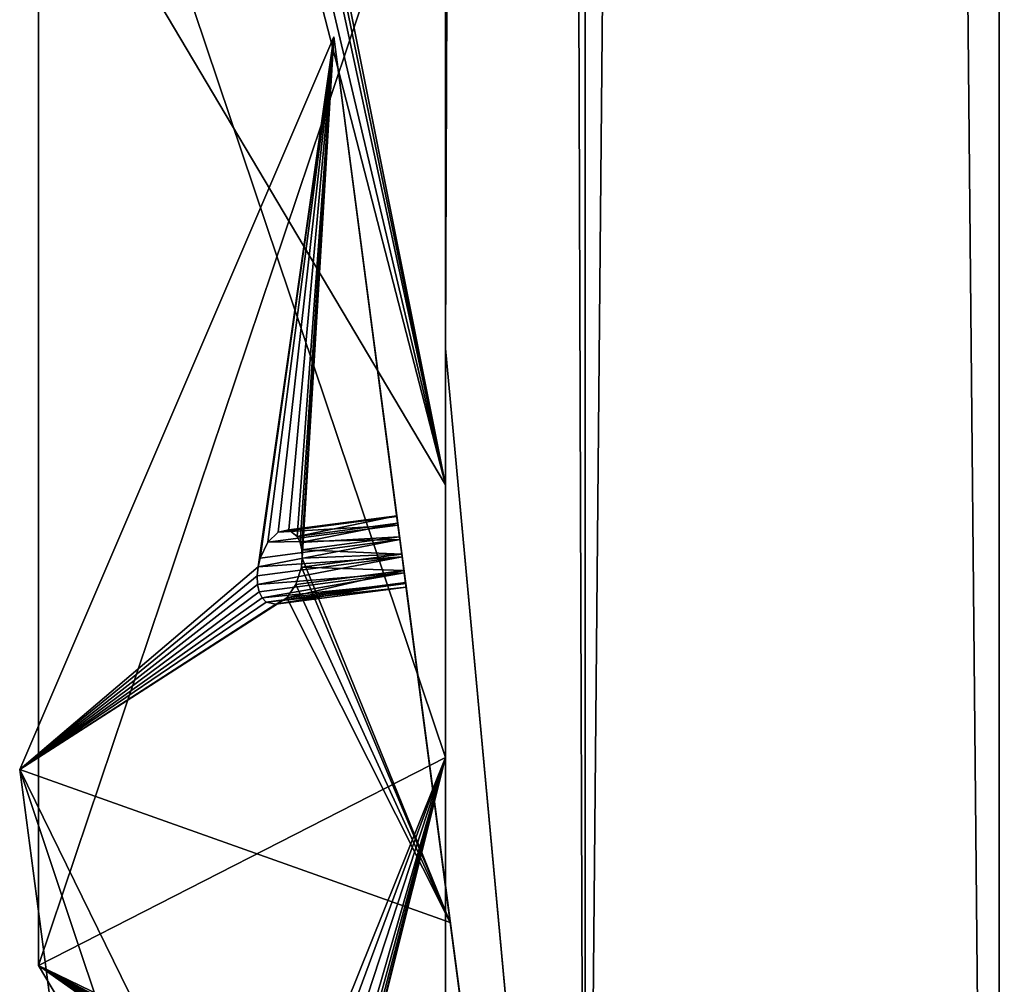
# Model space of a CAD drawing. Extents: x 5.2 to 19.2, y -23 to 23.
# Tile 213 of 256: x 5.231 to 6.03, y -16.559 to -15.777. Entities that reach past the tile are written whole.
import ezdxf

# ---------------------------------------------------------------- set-up
doc = ezdxf.new("R2010")
doc.units = 0
doc.header["$MEASUREMENT"] = 0
doc.layers.get('0').update_dxf_attribs({"linetype": 'CONTINUOUS'})

# ---------------------------------------------------------------- blocks, each defined once
blk = doc.blocks.new('LUXORA_OVAL_LED_37W_STL')
at = {"color": 0}
for p, q in [((5.57647, 16.04331, 4.18098), (5.57647, -16.04331, 4.18098)), ((5.57647, -16.04331, 4.14161), (5.57647, 16.04331, 4.14161)), ((5.57647, 16.04331, 4.18098), (5.57647, -16.04331, 4.18098)), ((5.57647, -16.04331, 4.14161), (5.57647, 16.04331, 4.14161)), ((5.57647, 16.04331, 0.83452), (5.57647, -16.04331, 0.83452)), ((5.57647, -16.04331, 0.79515), (5.57647, 16.04331, 0.79515)), ((5.57647, 16.04331, 0.83452), (5.57647, -16.04331, 0.83452)), ((5.57647, -16.04331, 0.79515), (5.57647, 16.04331, 0.79515)), ((5.57647, -14.61563, 0.51943), (5.57647, -16.15394, 4.14347)), ((5.57647, -14.61563, 0.51943), (5.57647, -16.15394, 4.14347)), ((5.57647, -16.37537, 4.45113), (5.57647, -14.83706, 0.82709)), ((5.57647, -16.37537, 4.45113), (5.57647, -14.83706, 0.82709)), ((5.24611, -15.39329, 1.12989), (5.24611, -16.54395, 3.84067)), ((5.24611, -15.39329, 1.12989), (5.24611, -16.54395, 3.84067)), ((5.57647, -15.42913, 4.45113), (5.57647, -16.15394, 4.14347)), ((5.57647, -15.42913, 4.45113), (5.57647, -16.15394, 4.14347)), ((5.57647, -15.56186, 0.51943), (5.57647, -17.10018, 4.14347)), ((5.57647, -15.56186, 0.51943), (5.57647, -17.10018, 4.14347)), ((5.57647, -16.15394, 4.14347), (5.24611, -15.59771, 3.84067)), ((5.57647, -16.15394, 4.14347), (5.24611, -15.59771, 3.84067)), ((5.48567, -15.7905, 0.82709), (5.2308, -16.38511, 1.12989)), ((5.48567, -15.7905, 0.82709), (5.2308, -16.38511, 1.12989)), ((5.6866, -17.31563, 4.45113), (5.48567, -15.7905, 0.82709)), ((5.58034, -16.5091, 0.51943), (5.48567, -15.7905, 0.82709)), ((5.6866, -17.31563, 4.45113), (5.48567, -15.7905, 0.82709)), ((5.58034, -16.5091, 0.51943), (5.48567, -15.7905, 0.82709)), ((5.57647, -16.04331, 4.18098), (5.68976, -17.26589, 4.18098)), ((5.68976, -17.26589, 4.14161), (5.57647, -16.04331, 4.14161)), ((5.57647, -16.04331, 4.14161), (5.57647, -16.04331, 4.18098)), ((5.68976, -17.26589, 4.14161), (5.57647, -16.04331, 4.14161)), ((5.57647, -16.04331, 4.18098), (5.68976, -17.26589, 4.18098)), ((5.57647, -16.04331, 4.14161), (5.57647, -16.04331, 4.18098)), ((5.57647, -16.04331, 0.83452), (5.68976, -17.26589, 0.83452)), ((5.68976, -17.26589, 0.79515), (5.57647, -16.04331, 0.79515)), ((5.57647, -16.04331, 0.79515), (5.57647, -16.04331, 0.83452)), ((5.68976, -17.26589, 0.79515), (5.57647, -16.04331, 0.79515)), ((5.57647, -16.04331, 0.83452), (5.68976, -17.26589, 0.83452)), ((5.57647, -16.04331, 0.79515), (5.57647, -16.04331, 0.83452)), ((5.44051, -16.19233, 0.81915), (5.53693, -16.17962, 0.81915)), ((5.44051, -16.19233, 0.81915), (5.53693, -16.17962, 0.81915)), ((5.44916, -16.19063, 0.80503), (5.53686, -16.17908, 0.80503)), ((5.44916, -16.19063, 0.80503), (5.53686, -16.17908, 0.80503)), ((5.45614, -16.19584, 0.79227), (5.53765, -16.1851, 0.79227)), ((5.45614, -16.19584, 0.79227), (5.53765, -16.1851, 0.79227)), ((5.45848, -16.20072, 0.78735), (5.53765, -16.1851, 0.79227)), ((5.45848, -16.20072, 0.78735), (5.53765, -16.1851, 0.79227)), ((5.53693, -16.17962, 0.81915), (5.53686, -16.17908, 0.80503)), ((5.53686, -16.17908, 0.80503), (5.53765, -16.1851, 0.79227)), ((5.53693, -16.17962, 0.81915), (5.53686, -16.17908, 0.80503)), ((5.53686, -16.17908, 0.80503), (5.53765, -16.1851, 0.79227)), ((5.53785, -16.18661, 0.8314), (5.53693, -16.17962, 0.81915)), ((5.53785, -16.18661, 0.8314), (5.53693, -16.17962, 0.81915)), ((5.53765, -16.1851, 0.79227), (5.53913, -16.19632, 0.78379)), ((5.53765, -16.1851, 0.79227), (5.53913, -16.19632, 0.78379)), ((5.43216, -16.20054, 0.8314), (5.53785, -16.18661, 0.8314)), ((5.43216, -16.20054, 0.8314), (5.53785, -16.18661, 0.8314)), ((5.44051, -16.19233, 0.81915), (5.43216, -16.20054, 0.8314)), ((5.44051, -16.19233, 0.81915), (5.43216, -16.20054, 0.8314)), ((5.44916, -16.19063, 0.80503), (5.44051, -16.19233, 0.81915)), ((5.44916, -16.19063, 0.80503), (5.44051, -16.19233, 0.81915)), ((5.45614, -16.19584, 0.79227), (5.44916, -16.19063, 0.80503)), ((5.45614, -16.19584, 0.79227), (5.44916, -16.19063, 0.80503)), ((5.53941, -16.19845, 0.83897), (5.53785, -16.18661, 0.8314)), ((5.53941, -16.19845, 0.83897), (5.53785, -16.18661, 0.8314)), ((5.42428, -16.22065, 0.8404), (5.53941, -16.19845, 0.83897)), ((5.42428, -16.22065, 0.8404), (5.53941, -16.19845, 0.83897)), ((5.42604, -16.21338, 0.83897), (5.53941, -16.19845, 0.83897)), ((5.42604, -16.21338, 0.83897), (5.53941, -16.19845, 0.83897)), ((5.43216, -16.20054, 0.8314), (5.42604, -16.21338, 0.83897)), ((5.43216, -16.20054, 0.8314), (5.42604, -16.21338, 0.83897)), ((5.45848, -16.20072, 0.78735), (5.45614, -16.19584, 0.79227)), ((5.45848, -16.20072, 0.78735), (5.45614, -16.19584, 0.79227)), ((5.45848, -16.20072, 0.78735), (5.53913, -16.19632, 0.78379)), ((5.45848, -16.20072, 0.78735), (5.53913, -16.19632, 0.78379)), ((5.45985, -16.20676, 0.78379), (5.45848, -16.20072, 0.78735)), ((5.45985, -16.20676, 0.78379), (5.45848, -16.20072, 0.78735)), ((5.45985, -16.20676, 0.78379), (5.53913, -16.19632, 0.78379)), ((5.45985, -16.20676, 0.78379), (5.53913, -16.19632, 0.78379)), ((5.53913, -16.19632, 0.78379), (5.54095, -16.21015, 0.78155)), ((5.53913, -16.19632, 0.78379), (5.54095, -16.21015, 0.78155)), ((5.54125, -16.21241, 0.84013), (5.53941, -16.19845, 0.83897)), ((5.54125, -16.21241, 0.84013), (5.53941, -16.19845, 0.83897)), ((5.46018, -16.21362, 0.78182), (5.45985, -16.20676, 0.78379)), ((5.45985, -16.20676, 0.78379), (5.54095, -16.21015, 0.78155)), ((5.45985, -16.20676, 0.78379), (5.54095, -16.21015, 0.78155)), ((5.46018, -16.21362, 0.78182), (5.45985, -16.20676, 0.78379)), ((5.42355, -16.22792, 0.84013), (5.54125, -16.21241, 0.84013)), ((5.42355, -16.22792, 0.84013), (5.54125, -16.21241, 0.84013)), ((5.42387, -16.23477, 0.83816), (5.54125, -16.21241, 0.84013)), ((5.42387, -16.23477, 0.83816), (5.54125, -16.21241, 0.84013)), ((5.42428, -16.22065, 0.8404), (5.54125, -16.21241, 0.84013)), ((5.42428, -16.22065, 0.8404), (5.54125, -16.21241, 0.84013)), ((5.42604, -16.21338, 0.83897), (5.42428, -16.22065, 0.8404)), ((5.42604, -16.21338, 0.83897), (5.42428, -16.22065, 0.8404)), ((5.54095, -16.21015, 0.78155), (5.45944, -16.22089, 0.78155)), ((5.54095, -16.21015, 0.78155), (5.45944, -16.22089, 0.78155)), ((5.45944, -16.22089, 0.78155), (5.46018, -16.21362, 0.78182)), ((5.45944, -16.22089, 0.78155), (5.46018, -16.21362, 0.78182)), ((5.46018, -16.21362, 0.78182), (5.54095, -16.21015, 0.78155)), ((5.46018, -16.21362, 0.78182), (5.54095, -16.21015, 0.78155)), ((5.54095, -16.21015, 0.78155), (5.5427, -16.22343, 0.78604)), ((5.54095, -16.21015, 0.78155), (5.5427, -16.22343, 0.78604)), ((5.54295, -16.22531, 0.8346), (5.54125, -16.21241, 0.84013)), ((5.54295, -16.22531, 0.8346), (5.54125, -16.21241, 0.84013)), ((5.42428, -16.22065, 0.8404), (5.42355, -16.22792, 0.84013)), ((5.42428, -16.22065, 0.8404), (5.42355, -16.22792, 0.84013)), ((5.455, -16.23499, 0.78604), (5.45944, -16.22089, 0.78155)), ((5.455, -16.23499, 0.78604), (5.45944, -16.22089, 0.78155)), ((5.5427, -16.22343, 0.78604), (5.455, -16.23499, 0.78604)), ((5.5427, -16.22343, 0.78604), (5.455, -16.23499, 0.78604)), ((5.5427, -16.22343, 0.78604), (5.54398, -16.23313, 0.79625)), ((5.5427, -16.22343, 0.78604), (5.54398, -16.23313, 0.79625)), ((5.42355, -16.22792, 0.84013), (5.42387, -16.23477, 0.83816)), ((5.42355, -16.22792, 0.84013), (5.42387, -16.23477, 0.83816)), ((5.42387, -16.23477, 0.83816), (5.54295, -16.22531, 0.8346)), ((5.42387, -16.23477, 0.83816), (5.54295, -16.22531, 0.8346)), ((5.54295, -16.22531, 0.8346), (5.42525, -16.24082, 0.8346)), ((5.54295, -16.22531, 0.8346), (5.42525, -16.24082, 0.8346)), ((5.54295, -16.22531, 0.8346), (5.42758, -16.24569, 0.82968)), ((5.54295, -16.22531, 0.8346), (5.42758, -16.24569, 0.82968)), ((5.54412, -16.23418, 0.82367), (5.54295, -16.22531, 0.8346)), ((5.54412, -16.23418, 0.82367), (5.54295, -16.22531, 0.8346)), ((5.42387, -16.23477, 0.83816), (5.42525, -16.24082, 0.8346)), ((5.42387, -16.23477, 0.83816), (5.42525, -16.24082, 0.8346)), ((5.42525, -16.24082, 0.8346), (5.42758, -16.24569, 0.82968)), ((5.42525, -16.24082, 0.8346), (5.42758, -16.24569, 0.82968)), ((5.54412, -16.23418, 0.82367), (5.42758, -16.24569, 0.82968)), ((5.54412, -16.23418, 0.82367), (5.42758, -16.24569, 0.82968)), ((5.54412, -16.23418, 0.82367), (5.43075, -16.24912, 0.82367)), ((5.54412, -16.23418, 0.82367), (5.43075, -16.24912, 0.82367)), ((5.54449, -16.23701, 0.80983), (5.4388, -16.25093, 0.80983)), ((5.54449, -16.23701, 0.80983), (5.4388, -16.25093, 0.80983)), ((5.54398, -16.23313, 0.79625), (5.44755, -16.24583, 0.79625)), ((5.54398, -16.23313, 0.79625), (5.44755, -16.24583, 0.79625)), ((5.44755, -16.24583, 0.79625), (5.455, -16.23499, 0.78604)), ((5.44755, -16.24583, 0.79625), (5.455, -16.23499, 0.78604)), ((5.54398, -16.23313, 0.79625), (5.54449, -16.23701, 0.80983)), ((5.54398, -16.23313, 0.79625), (5.54449, -16.23701, 0.80983)), ((5.54449, -16.23701, 0.80983), (5.54412, -16.23418, 0.82367)), ((5.54449, -16.23701, 0.80983), (5.54412, -16.23418, 0.82367)), ((5.42758, -16.24569, 0.82968), (5.43075, -16.24912, 0.82367)), ((5.42758, -16.24569, 0.82968), (5.43075, -16.24912, 0.82367)), ((5.4388, -16.25093, 0.80983), (5.44755, -16.24583, 0.79625)), ((5.4388, -16.25093, 0.80983), (5.44755, -16.24583, 0.79625)), ((5.43075, -16.24912, 0.82367), (5.4388, -16.25093, 0.80983)), ((5.43075, -16.24912, 0.82367), (5.4388, -16.25093, 0.80983)), ((5.24611, -16.54395, 3.84067), (5.57647, -16.37537, 4.45113)), ((5.24611, -16.54395, 3.84067), (5.57647, -16.37537, 4.45113)), ((5.57647, -16.37537, 4.45113), (5.57647, -17.10018, 4.14347)), ((5.57647, -16.37537, 4.45113), (5.57647, -17.10018, 4.14347)), ((5.2308, -16.38511, 1.12989), (5.38109, -17.52591, 3.84067)), ((5.2308, -16.38511, 1.12989), (5.38109, -17.52591, 3.84067)), ((5.2308, -16.38511, 1.12989), (5.58034, -16.5091, 0.51943)), ((5.2308, -16.38511, 1.12989), (5.58034, -16.5091, 0.51943)), ((5.58034, -16.5091, 0.51943), (5.78127, -18.03423, 4.14347)), ((5.58034, -16.5091, 0.51943), (5.78127, -18.03423, 4.14347)), ((5.57647, -17.10018, 4.14347), (5.24611, -16.54395, 3.84067)), ((5.57647, -17.10018, 4.14347), (5.24611, -16.54395, 3.84067))]:
    blk.add_line(p, q, dxfattribs=at)
mesh = blk.add_polyface(dxfattribs=at)
corners = [(5.68976, -17.26589, 4.18098), (5.57647, 16.04331, 4.18098), (5.57647, -16.04331, 4.18098), (5.68976, 17.26589, 4.18098), (6.02576, -18.44684, 4.18098), (6.02576, 18.44684, 4.18098), (6.57305, -19.54595, 4.18098), (6.57305, 19.54595, 4.18098), (7.15127, -16.04331, 4.18098), (7.31298, -20.52577, 4.18098), (7.26225, -17.09924, 4.18098), (7.59035, -18.10902, 4.18098), (8.22035, -21.35295, 4.18098), (8.12122, -19.02851, 4.18098), (8.83167, -19.81755, 4.18098), (9.26427, -21.99931, 4.18098), (9.69064, -20.44162, 4.18098), (10.40918, -22.44286, 4.18098), (10.66059, -20.87348, 4.18098), (11.6161, -22.66847, 4.18098), (11.69914, -21.09423, 4.18098), (12.84392, -22.66847, 4.18098), (12.76088, -21.09423, 4.18098), (13.79943, -20.87348, 4.18098), (14.05084, -22.44286, 4.18098), (14.76938, -20.44162, 4.18098), (15.19575, -21.99931, 4.18098), (15.62835, -19.81755, 4.18098), (16.23966, -21.35295, 4.18098), (16.3388, -19.02851, 4.18098), (17.14704, -20.52577, 4.18098), (16.86967, -18.10902, 4.18098), (17.19777, -17.09924, 4.18098), (17.88697, -19.54595, 4.18098), (17.30875, -16.04331, 4.18098), (17.30875, 16.04331, 4.18098), (7.15127, 16.04331, 4.18098), (7.31298, 20.52577, 4.18098), (7.26225, 17.09924, 4.18098), (7.59035, 18.10902, 4.18098), (8.22035, 21.35295, 4.18098), (8.12122, 19.02851, 4.18098), (8.83167, 19.81755, 4.18098), (9.26427, 21.99931, 4.18098), (9.69064, 20.44162, 4.18098), (10.40918, 22.44286, 4.18098), (10.66059, 20.87348, 4.18098), (11.6161, 22.66847, 4.18098), (11.69914, 21.09423, 4.18098), (12.84392, 22.66847, 4.18098), (12.76088, 21.09423, 4.18098), (13.79943, 20.87348, 4.18098), (14.05084, 22.44286, 4.18098), (14.76938, 20.44162, 4.18098), (15.19575, 21.99931, 4.18098), (15.62835, 19.81755, 4.18098), (16.23966, 21.35295, 4.18098), (16.3388, 19.02851, 4.18098), (17.14704, 20.52577, 4.18098), (16.86967, 18.10902, 4.18098), (17.19777, 17.09924, 4.18098), (17.88697, 19.54595, 4.18098), (18.43425, -18.44684, 4.18098), (18.43425, 18.44684, 4.18098), (18.77026, -17.26589, 4.18098), (18.77026, 17.26589, 4.18098), (18.88355, -16.04331, 4.18098), (18.88355, 16.04331, 4.18098)]
mesh.append_faces([[corners[k] for k in face] for face in [(0, 1, 2), (65, 66, 67)]], dxfattribs={"vtx0": -1, "color": 0})
mesh.append_faces([[corners[k] for k in face] for face in [(1, 0, 3), (3, 4, 5), (5, 6, 7), (8, 9, 10), (10, 9, 11), (11, 12, 13), (13, 12, 14), (14, 15, 16), (16, 17, 18), (18, 19, 20), (20, 21, 22), (22, 21, 23), (23, 24, 25), (25, 26, 27), (27, 28, 29), (29, 30, 31), (31, 30, 32), (32, 33, 34), (34, 33, 35), (7, 36, 37), (36, 7, 8), (37, 39, 40), (40, 42, 43), (43, 44, 45), (45, 46, 47), (47, 48, 49), (49, 51, 52), (52, 53, 54), (54, 55, 56), (56, 57, 58), (58, 60, 61), (61, 62, 63), (63, 64, 65)]], dxfattribs={"vtx0": -1, "vtx1": -1, "color": 0})
mesh.append_faces([[corners[k] for k in face] for face in [(7, 6, 8), (61, 35, 33)]], dxfattribs={"vtx0": -1, "vtx1": -1, "vtx2": -1, "color": 0})
mesh.append_faces([[corners[k] for k in face] for face in [(3, 0, 4), (5, 4, 6), (8, 6, 9), (11, 9, 12), (14, 12, 15), (16, 15, 17), (18, 17, 19), (20, 19, 21), (23, 21, 24), (25, 24, 26), (27, 26, 28), (29, 28, 30), (32, 30, 33), (37, 36, 38), (37, 38, 39), (40, 39, 41), (40, 41, 42), (43, 42, 44), (45, 44, 46), (47, 46, 48), (49, 48, 50), (49, 50, 51), (52, 51, 53), (54, 53, 55), (56, 55, 57), (58, 57, 59), (58, 59, 60), (61, 60, 35), (61, 33, 62), (63, 62, 64), (65, 64, 66)]], dxfattribs={"vtx0": -1, "vtx2": -1, "color": 0})
mesh = blk.add_polyface(dxfattribs=at)
corners = [(5.68976, 17.26589, 4.14161), (5.57647, -16.04331, 4.14161), (5.57647, 16.04331, 4.14161), (5.68976, -17.26589, 4.14161), (6.02576, 18.44684, 4.14161), (6.02576, -18.44684, 4.14161), (6.57305, 19.54595, 4.14161), (6.57305, -19.54595, 4.14161), (7.15127, 16.04331, 4.14161), (7.31298, 20.52577, 4.14161), (7.26225, 17.09924, 4.14161), (7.59035, 18.10902, 4.14161), (8.22035, 21.35295, 4.14161), (8.12122, 19.02851, 4.14161), (8.83167, 19.81755, 4.14161), (9.26427, 21.99931, 4.14161), (9.69064, 20.44162, 4.14161), (10.40918, 22.44286, 4.14161), (10.66059, 20.87348, 4.14161), (11.6161, 22.66847, 4.14161), (11.69914, 21.09423, 4.14161), (12.84392, 22.66847, 4.14161), (12.76088, 21.09423, 4.14161), (13.79943, 20.87348, 4.14161), (14.05084, 22.44286, 4.14161), (14.76938, 20.44162, 4.14161), (15.19575, 21.99931, 4.14161), (15.62835, 19.81755, 4.14161), (16.23966, 21.35295, 4.14161), (16.3388, 19.02851, 4.14161), (17.14704, 20.52577, 4.14161), (16.86967, 18.10902, 4.14161), (17.19777, 17.09924, 4.14161), (17.88697, 19.54595, 4.14161), (17.30875, 16.04331, 4.14161), (17.30875, -16.04331, 4.14161), (7.15127, -16.04331, 4.14161), (7.31298, -20.52577, 4.14161), (7.26225, -17.09924, 4.14161), (7.59035, -18.10902, 4.14161), (8.22035, -21.35295, 4.14161), (8.12122, -19.02851, 4.14161), (8.83167, -19.81755, 4.14161), (9.26427, -21.99931, 4.14161), (9.69064, -20.44162, 4.14161), (10.40918, -22.44286, 4.14161), (10.66059, -20.87348, 4.14161), (11.6161, -22.66847, 4.14161), (11.69914, -21.09423, 4.14161), (12.84392, -22.66847, 4.14161), (12.76088, -21.09423, 4.14161), (13.79943, -20.87348, 4.14161), (14.05084, -22.44286, 4.14161), (14.76938, -20.44162, 4.14161), (15.19575, -21.99931, 4.14161), (15.62835, -19.81755, 4.14161), (16.23966, -21.35295, 4.14161), (16.3388, -19.02851, 4.14161), (17.14704, -20.52577, 4.14161), (16.86967, -18.10902, 4.14161), (17.19777, -17.09924, 4.14161), (17.88697, -19.54595, 4.14161), (18.43425, 18.44684, 4.14161), (18.43425, -18.44684, 4.14161), (18.77026, 17.26589, 4.14161), (18.77026, -17.26589, 4.14161), (18.88355, 16.04331, 4.14161), (18.88355, -16.04331, 4.14161)]
mesh.append_faces([[corners[k] for k in face] for face in [(0, 1, 2), (65, 66, 67)]], dxfattribs={"vtx0": -1, "color": 0})
mesh.append_faces([[corners[k] for k in face] for face in [(1, 0, 3), (3, 4, 5), (5, 6, 7), (8, 9, 10), (10, 9, 11), (11, 12, 13), (13, 12, 14), (14, 15, 16), (16, 17, 18), (18, 19, 20), (20, 21, 22), (22, 21, 23), (23, 24, 25), (25, 26, 27), (27, 28, 29), (29, 30, 31), (31, 30, 32), (32, 33, 34), (34, 33, 35), (7, 36, 37), (36, 7, 8), (37, 39, 40), (40, 42, 43), (43, 44, 45), (45, 46, 47), (47, 48, 49), (49, 51, 52), (52, 53, 54), (54, 55, 56), (56, 57, 58), (58, 60, 61), (61, 62, 63), (63, 64, 65)]], dxfattribs={"vtx0": -1, "vtx1": -1, "color": 0})
mesh.append_faces([[corners[k] for k in face] for face in [(7, 6, 8), (61, 35, 33)]], dxfattribs={"vtx0": -1, "vtx1": -1, "vtx2": -1, "color": 0})
mesh.append_faces([[corners[k] for k in face] for face in [(3, 0, 4), (5, 4, 6), (8, 6, 9), (11, 9, 12), (14, 12, 15), (16, 15, 17), (18, 17, 19), (20, 19, 21), (23, 21, 24), (25, 24, 26), (27, 26, 28), (29, 28, 30), (32, 30, 33), (37, 36, 38), (37, 38, 39), (40, 39, 41), (40, 41, 42), (43, 42, 44), (45, 44, 46), (47, 46, 48), (49, 48, 50), (49, 50, 51), (52, 51, 53), (54, 53, 55), (56, 55, 57), (58, 57, 59), (58, 59, 60), (61, 60, 35), (61, 33, 62), (63, 62, 64), (65, 64, 66)]], dxfattribs={"vtx0": -1, "vtx2": -1, "color": 0})
mesh = blk.add_polyface(dxfattribs=at)
corners = [(5.68976, -17.26589, 0.83452), (5.57647, 16.04331, 0.83452), (5.57647, -16.04331, 0.83452), (5.68976, 17.26589, 0.83452), (6.02576, -18.44684, 0.83452), (6.02576, 18.44684, 0.83452), (6.57305, -19.54595, 0.83452), (6.57305, 19.54595, 0.83452), (7.15127, -16.04331, 0.83452), (7.31298, -20.52577, 0.83452), (7.26225, -17.09924, 0.83452), (7.59035, -18.10902, 0.83452), (8.22035, -21.35295, 0.83452), (8.12122, -19.02851, 0.83452), (8.83167, -19.81755, 0.83452), (9.26427, -21.99931, 0.83452), (9.69064, -20.44162, 0.83452), (10.40918, -22.44286, 0.83452), (10.66059, -20.87348, 0.83452), (11.6161, -22.66847, 0.83452), (11.69914, -21.09423, 0.83452), (12.84392, -22.66847, 0.83452), (12.76088, -21.09423, 0.83452), (13.79943, -20.87348, 0.83452), (14.05084, -22.44286, 0.83452), (14.76938, -20.44162, 0.83452), (15.19575, -21.99931, 0.83452), (15.62835, -19.81755, 0.83452), (16.23966, -21.35295, 0.83452), (16.3388, -19.02851, 0.83452), (17.14704, -20.52577, 0.83452), (16.86967, -18.10902, 0.83452), (17.19777, -17.09924, 0.83452), (17.88697, -19.54595, 0.83452), (17.30875, -16.04331, 0.83452), (17.30875, 16.04331, 0.83452), (7.15127, 16.04331, 0.83452), (7.31298, 20.52577, 0.83452), (7.26225, 17.09924, 0.83452), (7.59035, 18.10902, 0.83452), (8.22035, 21.35295, 0.83452), (8.12122, 19.02851, 0.83452), (8.83167, 19.81755, 0.83452), (9.26427, 21.99931, 0.83452), (9.69064, 20.44162, 0.83452), (10.40918, 22.44286, 0.83452), (10.66059, 20.87348, 0.83452), (11.6161, 22.66847, 0.83452), (11.69914, 21.09423, 0.83452), (12.84392, 22.66847, 0.83452), (12.76088, 21.09423, 0.83452), (13.79943, 20.87348, 0.83452), (14.05084, 22.44286, 0.83452), (14.76938, 20.44162, 0.83452), (15.19575, 21.99931, 0.83452), (15.62835, 19.81755, 0.83452), (16.23966, 21.35295, 0.83452), (16.3388, 19.02851, 0.83452), (17.14704, 20.52577, 0.83452), (16.86967, 18.10902, 0.83452), (17.19777, 17.09924, 0.83452), (17.88697, 19.54595, 0.83452), (18.43425, -18.44684, 0.83452), (18.43425, 18.44684, 0.83452), (18.77026, -17.26589, 0.83452), (18.77026, 17.26589, 0.83452), (18.88355, -16.04331, 0.83452), (18.88355, 16.04331, 0.83452)]
mesh.append_faces([[corners[k] for k in face] for face in [(0, 1, 2), (65, 66, 67)]], dxfattribs={"vtx0": -1, "color": 0})
mesh.append_faces([[corners[k] for k in face] for face in [(1, 0, 3), (3, 4, 5), (5, 6, 7), (8, 9, 10), (10, 9, 11), (11, 12, 13), (13, 12, 14), (14, 15, 16), (16, 17, 18), (18, 19, 20), (20, 21, 22), (22, 21, 23), (23, 24, 25), (25, 26, 27), (27, 28, 29), (29, 30, 31), (31, 30, 32), (32, 33, 34), (34, 33, 35), (7, 36, 37), (36, 7, 8), (37, 39, 40), (40, 42, 43), (43, 44, 45), (45, 46, 47), (47, 48, 49), (49, 51, 52), (52, 53, 54), (54, 55, 56), (56, 57, 58), (58, 60, 61), (61, 62, 63), (63, 64, 65)]], dxfattribs={"vtx0": -1, "vtx1": -1, "color": 0})
mesh.append_faces([[corners[k] for k in face] for face in [(7, 6, 8), (61, 35, 33)]], dxfattribs={"vtx0": -1, "vtx1": -1, "vtx2": -1, "color": 0})
mesh.append_faces([[corners[k] for k in face] for face in [(3, 0, 4), (5, 4, 6), (8, 6, 9), (11, 9, 12), (14, 12, 15), (16, 15, 17), (18, 17, 19), (20, 19, 21), (23, 21, 24), (25, 24, 26), (27, 26, 28), (29, 28, 30), (32, 30, 33), (37, 36, 38), (37, 38, 39), (40, 39, 41), (40, 41, 42), (43, 42, 44), (45, 44, 46), (47, 46, 48), (49, 48, 50), (49, 50, 51), (52, 51, 53), (54, 53, 55), (56, 55, 57), (58, 57, 59), (58, 59, 60), (61, 60, 35), (61, 33, 62), (63, 62, 64), (65, 64, 66)]], dxfattribs={"vtx0": -1, "vtx2": -1, "color": 0})
mesh = blk.add_polyface(dxfattribs=at)
corners = [(5.68976, 17.26589, 0.79515), (5.57647, -16.04331, 0.79515), (5.57647, 16.04331, 0.79515), (5.68976, -17.26589, 0.79515), (6.02576, 18.44684, 0.79515), (6.02576, -18.44684, 0.79515), (6.57305, 19.54595, 0.79515), (6.57305, -19.54595, 0.79515), (7.15127, 16.04331, 0.79515), (7.31298, 20.52577, 0.79515), (7.26225, 17.09924, 0.79515), (7.59035, 18.10902, 0.79515), (8.22035, 21.35295, 0.79515), (8.12122, 19.02851, 0.79515), (8.83167, 19.81755, 0.79515), (9.26427, 21.99931, 0.79515), (9.69064, 20.44162, 0.79515), (10.40918, 22.44286, 0.79515), (10.66059, 20.87348, 0.79515), (11.6161, 22.66847, 0.79515), (11.69914, 21.09423, 0.79515), (12.84392, 22.66847, 0.79515), (12.76088, 21.09423, 0.79515), (13.79943, 20.87348, 0.79515), (14.05084, 22.44286, 0.79515), (14.76938, 20.44162, 0.79515), (15.19575, 21.99931, 0.79515), (15.62835, 19.81755, 0.79515), (16.23966, 21.35295, 0.79515), (16.3388, 19.02851, 0.79515), (17.14704, 20.52577, 0.79515), (16.86967, 18.10902, 0.79515), (17.19777, 17.09924, 0.79515), (17.88697, 19.54595, 0.79515), (17.30875, 16.04331, 0.79515), (17.30875, -16.04331, 0.79515), (7.15127, -16.04331, 0.79515), (7.31298, -20.52577, 0.79515), (7.26225, -17.09924, 0.79515), (7.59035, -18.10902, 0.79515), (8.22035, -21.35295, 0.79515), (8.12122, -19.02851, 0.79515), (8.83167, -19.81755, 0.79515), (9.26427, -21.99931, 0.79515), (9.69064, -20.44162, 0.79515), (10.40918, -22.44286, 0.79515), (10.66059, -20.87348, 0.79515), (11.6161, -22.66847, 0.79515), (11.69914, -21.09423, 0.79515), (12.84392, -22.66847, 0.79515), (12.76088, -21.09423, 0.79515), (13.79943, -20.87348, 0.79515), (14.05084, -22.44286, 0.79515), (14.76938, -20.44162, 0.79515), (15.19575, -21.99931, 0.79515), (15.62835, -19.81755, 0.79515), (16.23966, -21.35295, 0.79515), (16.3388, -19.02851, 0.79515), (17.14704, -20.52577, 0.79515), (16.86967, -18.10902, 0.79515), (17.19777, -17.09924, 0.79515), (17.88697, -19.54595, 0.79515), (18.43425, 18.44684, 0.79515), (18.43425, -18.44684, 0.79515), (18.77026, 17.26589, 0.79515), (18.77026, -17.26589, 0.79515), (18.88355, 16.04331, 0.79515), (18.88355, -16.04331, 0.79515)]
mesh.append_faces([[corners[k] for k in face] for face in [(0, 1, 2), (65, 66, 67)]], dxfattribs={"vtx0": -1, "color": 0})
mesh.append_faces([[corners[k] for k in face] for face in [(1, 0, 3), (3, 4, 5), (5, 6, 7), (8, 9, 10), (10, 9, 11), (11, 12, 13), (13, 12, 14), (14, 15, 16), (16, 17, 18), (18, 19, 20), (20, 21, 22), (22, 21, 23), (23, 24, 25), (25, 26, 27), (27, 28, 29), (29, 30, 31), (31, 30, 32), (32, 33, 34), (34, 33, 35), (7, 36, 37), (36, 7, 8), (37, 39, 40), (40, 42, 43), (43, 44, 45), (45, 46, 47), (47, 48, 49), (49, 51, 52), (52, 53, 54), (54, 55, 56), (56, 57, 58), (58, 60, 61), (61, 62, 63), (63, 64, 65)]], dxfattribs={"vtx0": -1, "vtx1": -1, "color": 0})
mesh.append_faces([[corners[k] for k in face] for face in [(7, 6, 8), (61, 35, 33)]], dxfattribs={"vtx0": -1, "vtx1": -1, "vtx2": -1, "color": 0})
mesh.append_faces([[corners[k] for k in face] for face in [(3, 0, 4), (5, 4, 6), (8, 6, 9), (11, 9, 12), (14, 12, 15), (16, 15, 17), (18, 17, 19), (20, 19, 21), (23, 21, 24), (25, 24, 26), (27, 26, 28), (29, 28, 30), (32, 30, 33), (37, 36, 38), (37, 38, 39), (40, 39, 41), (40, 41, 42), (43, 42, 44), (45, 44, 46), (47, 46, 48), (49, 48, 50), (49, 50, 51), (52, 51, 53), (54, 53, 55), (56, 55, 57), (58, 57, 59), (58, 59, 60), (61, 60, 35), (61, 33, 62), (63, 62, 64), (65, 64, 66)]], dxfattribs={"vtx0": -1, "vtx2": -1, "color": 0})
mesh = blk.add_polyface(dxfattribs=at)
corners = [(5.57647, 16.04331, 4.18098), (5.57647, -16.04331, 4.14161), (5.57647, -16.04331, 4.18098), (5.57647, 16.04331, 4.14161)]
mesh.append_faces([[corners[k] for k in face] for face in [(0, 1, 2), (1, 0, 3)]], dxfattribs={"vtx0": -1, "color": 0})
mesh = blk.add_polyface(dxfattribs=at)
corners = [(5.57647, 16.04331, 0.83452), (5.57647, -16.04331, 0.79515), (5.57647, -16.04331, 0.83452), (5.57647, 16.04331, 0.79515)]
mesh.append_faces([[corners[k] for k in face] for face in [(0, 1, 2), (1, 0, 3)]], dxfattribs={"vtx0": -1, "color": 0})
mesh = blk.add_polyface(dxfattribs=at)
corners = [(5.57647, -14.61563, 0.51943), (5.57647, -14.33727, 0.79625), (5.57647, -14.34118, 0.80983), (5.57647, -14.32749, 0.78604), (5.57647, -14.31409, 0.78155), (5.57647, -13.89082, 0.82709), (5.57647, -14.30014, 0.78379), (5.57647, -14.28883, 0.79227), (5.57647, -14.28276, 0.80503), (5.57647, -16.15394, 4.14347), (5.57647, -15.75867, 4.14485), (5.57647, -15.76258, 4.15843), (5.57647, -15.74889, 4.13465), (5.57647, -15.73549, 4.13015), (5.57647, -15.72154, 4.1324), (5.57647, -15.71023, 4.14088), (5.57647, -15.70416, 4.15364), (5.57647, -15.42913, 4.45113), (5.57647, -14.32939, 0.8346), (5.57647, -14.31638, 0.84013), (5.57647, -14.33834, 0.82367), (5.57647, -14.30229, 0.83897), (5.57647, -14.29036, 0.8314), (5.57647, -14.28331, 0.81915), (5.57647, -15.75079, 4.18321), (5.57647, -15.75974, 4.17228), (5.57647, -15.73778, 4.18873), (5.57647, -15.72369, 4.18758), (5.57647, -15.71176, 4.18001), (5.57647, -15.70471, 4.16776)]
mesh.append_faces([[corners[k] for k in face] for face in [(1, 0, 3), (3, 0, 4), (4, 5, 6), (6, 5, 7), (7, 5, 8), (10, 0, 12), (12, 0, 13), (13, 0, 14), (14, 0, 15), (15, 0, 16), (17, 19, 5), (18, 0, 20), (20, 0, 2), (9, 24, 17), (24, 9, 25), (25, 9, 11)]], dxfattribs={"vtx0": -1, "vtx1": -1, "color": 0})
mesh.append_faces([[corners[k] for k in face] for face in [(16, 0, 17), (17, 0, 18)]], dxfattribs={"vtx0": -1, "vtx1": -1, "vtx2": -1, "color": 0})
mesh.append_faces([[corners[k] for k in face] for face in [(0, 1, 2), (4, 0, 5), (9, 10, 11), (10, 9, 0), (17, 18, 19), (5, 19, 21), (5, 21, 22), (5, 22, 23), (5, 23, 8), (17, 24, 26), (17, 26, 27), (17, 27, 28), (17, 28, 29), (17, 29, 16)]], dxfattribs={"vtx0": -1, "vtx2": -1, "color": 0})
mesh = blk.add_polyface(dxfattribs=at)
corners = [(5.24611, -15.59771, 3.84067), (5.57647, -14.61563, 0.51943), (5.57647, -16.15394, 4.14347), (5.24611, -14.44705, 1.12989)]
mesh.append_faces([[corners[k] for k in face] for face in [(0, 1, 2), (1, 0, 3)]], dxfattribs={"vtx0": -1, "color": 0})
mesh = blk.add_polyface(dxfattribs=at)
corners = [(5.57647, -16.37537, 4.45113), (5.24611, -15.39329, 1.12989), (5.24611, -16.54395, 3.84067), (5.57647, -14.83706, 0.82709)]
mesh.append_faces([[corners[k] for k in face] for face in [(0, 1, 2), (1, 0, 3)]], dxfattribs={"vtx0": -1, "color": 0})
mesh = blk.add_polyface(dxfattribs=at)
corners = [(5.57647, -15.56186, 0.51943), (5.57647, -15.28351, 0.79625), (5.57647, -15.28742, 0.80983), (5.57647, -15.27373, 0.78604), (5.57647, -15.26033, 0.78155), (5.57647, -14.83706, 0.82709), (5.57647, -15.24638, 0.78379), (5.57647, -15.23507, 0.79227), (5.57647, -15.22899, 0.80503), (5.57647, -17.10018, 4.14347), (5.57647, -16.70491, 4.14485), (5.57647, -16.70882, 4.15843), (5.57647, -16.69513, 4.13465), (5.57647, -16.68173, 4.13015), (5.57647, -16.66778, 4.1324), (5.57647, -16.65647, 4.14088), (5.57647, -16.65039, 4.15364), (5.57647, -16.37537, 4.45113), (5.57647, -15.27562, 0.8346), (5.57647, -15.26261, 0.84013), (5.57647, -15.28458, 0.82367), (5.57647, -15.24853, 0.83897), (5.57647, -15.23659, 0.8314), (5.57647, -15.22955, 0.81915), (5.57647, -16.69702, 4.18321), (5.57647, -16.70598, 4.17228), (5.57647, -16.68401, 4.18873), (5.57647, -16.66993, 4.18758), (5.57647, -16.65799, 4.18001), (5.57647, -16.65094, 4.16776)]
mesh.append_faces([[corners[k] for k in face] for face in [(1, 0, 3), (3, 0, 4), (4, 5, 6), (6, 5, 7), (7, 5, 8), (10, 0, 12), (12, 0, 13), (13, 0, 14), (14, 0, 15), (15, 0, 16), (17, 19, 5), (18, 0, 20), (20, 0, 2), (9, 24, 17), (24, 9, 25), (25, 9, 11)]], dxfattribs={"vtx0": -1, "vtx1": -1, "color": 0})
mesh.append_faces([[corners[k] for k in face] for face in [(16, 0, 17), (17, 0, 18)]], dxfattribs={"vtx0": -1, "vtx1": -1, "vtx2": -1, "color": 0})
mesh.append_faces([[corners[k] for k in face] for face in [(0, 1, 2), (4, 0, 5), (9, 10, 11), (10, 9, 0), (17, 18, 19), (5, 19, 21), (5, 21, 22), (5, 22, 23), (5, 23, 8), (17, 24, 26), (17, 26, 27), (17, 27, 28), (17, 28, 29), (17, 29, 16)]], dxfattribs={"vtx0": -1, "vtx2": -1, "color": 0})
mesh = blk.add_polyface(dxfattribs=at)
corners = [(5.24611, -16.54395, 3.84067), (5.57647, -15.56186, 0.51943), (5.57647, -17.10018, 4.14347), (5.24611, -15.39329, 1.12989)]
mesh.append_faces([[corners[k] for k in face] for face in [(0, 1, 2), (1, 0, 3)]], dxfattribs={"vtx0": -1, "color": 0})
mesh = blk.add_polyface(dxfattribs=at)
corners = [(5.57647, -16.15394, 4.14347), (5.49155, -15.75974, 4.17228), (5.48381, -15.76258, 4.15843), (5.49425, -15.75593, 4.17829), (5.49593, -15.75079, 4.18321), (5.57647, -15.42913, 4.45113), (5.4965, -15.74462, 4.18676), (5.49593, -15.73778, 4.18873), (5.49425, -15.73066, 4.18901), (5.49155, -15.72369, 4.18758), (5.48381, -15.71176, 4.18001), (5.47447, -15.70471, 4.16776), (5.46567, -15.70416, 4.15364), (5.24611, -15.59771, 3.84067), (5.47447, -15.75867, 4.14485), (5.46567, -15.74889, 4.13465), (5.45942, -15.73549, 4.13015), (5.45774, -15.72838, 4.13043), (5.45717, -15.72154, 4.1324), (5.45774, -15.71537, 4.13595), (5.45942, -15.71023, 4.14088)]
mesh.append_faces([[corners[k] for k in face] for face in [(1, 0, 3), (3, 0, 4), (4, 5, 6), (6, 5, 7), (7, 5, 8), (8, 5, 9), (9, 5, 10), (10, 5, 11), (11, 5, 12), (0, 14, 13), (14, 0, 2)]], dxfattribs={"vtx0": -1, "vtx1": -1, "color": 0})
mesh.append_faces([[corners[k] for k in face] for face in [(0, 1, 2), (4, 0, 5), (12, 5, 13), (13, 14, 15), (13, 15, 16), (13, 16, 17), (13, 17, 18), (13, 18, 19), (13, 19, 20), (13, 20, 12)]], dxfattribs={"vtx0": -1, "vtx2": -1, "color": 0})
mesh = blk.add_polyface(dxfattribs=at)
corners = [(5.6866, -17.31563, 4.45113), (5.2308, -16.38511, 1.12989), (5.38109, -17.52591, 3.84067), (5.48567, -15.7905, 0.82709)]
mesh.append_faces([[corners[k] for k in face] for face in [(0, 1, 2), (1, 0, 3)]], dxfattribs={"vtx0": -1, "color": 0})
mesh = blk.add_polyface(dxfattribs=at)
corners = [(5.2308, -16.38511, 1.12989), (5.43075, -16.24912, 0.82367), (5.4388, -16.25093, 0.80983), (5.42758, -16.24569, 0.82968), (5.42525, -16.24082, 0.8346), (5.42387, -16.23477, 0.83816), (5.42355, -16.22792, 0.84013), (5.42428, -16.22065, 0.8404), (5.48567, -15.7905, 0.82709), (5.42604, -16.21338, 0.83897), (5.43216, -16.20054, 0.8314), (5.44051, -16.19233, 0.81915), (5.44916, -16.19063, 0.80503), (5.58034, -16.5091, 0.51943), (5.46018, -16.21362, 0.78182), (5.45944, -16.22089, 0.78155), (5.455, -16.23499, 0.78604), (5.44755, -16.24583, 0.79625), (5.45985, -16.20676, 0.78379), (5.45848, -16.20072, 0.78735), (5.45614, -16.19584, 0.79227)]
mesh.append_faces([[corners[k] for k in face] for face in [(1, 0, 3), (3, 0, 4), (4, 0, 5), (5, 0, 6), (6, 0, 7), (7, 8, 9), (9, 8, 10), (10, 8, 11), (11, 8, 12), (13, 14, 8), (14, 13, 15), (15, 13, 16), (16, 13, 17), (17, 0, 2)]], dxfattribs={"vtx0": -1, "vtx1": -1, "color": 0})
mesh.append_faces([[corners[k] for k in face] for face in [(0, 1, 2), (7, 0, 8), (17, 13, 0), (8, 14, 18), (8, 18, 19), (8, 19, 20), (8, 20, 12)]], dxfattribs={"vtx0": -1, "vtx2": -1, "color": 0})
mesh = blk.add_polyface(dxfattribs=at)
corners = [(5.58034, -16.5091, 0.51943), (5.54398, -16.23313, 0.79625), (5.54449, -16.23701, 0.80983), (5.5427, -16.22343, 0.78604), (5.54095, -16.21015, 0.78155), (5.48567, -15.7905, 0.82709), (5.53913, -16.19632, 0.78379), (5.53765, -16.1851, 0.79227), (5.53686, -16.17908, 0.80503), (5.78127, -18.03423, 4.14347), (5.72964, -17.64235, 4.14485), (5.73015, -17.64623, 4.15843), (5.72836, -17.63266, 4.13465), (5.72661, -17.61937, 4.13015), (5.72479, -17.60554, 4.1324), (5.72331, -17.59432, 4.14088), (5.72252, -17.5883, 4.15364), (5.6866, -17.31563, 4.45113), (5.54295, -16.22531, 0.8346), (5.54125, -16.21241, 0.84013), (5.54412, -16.23418, 0.82367), (5.53941, -16.19845, 0.83897), (5.53785, -16.18661, 0.8314), (5.53693, -16.17962, 0.81915), (5.72861, -17.63453, 4.18321), (5.72978, -17.64341, 4.17228), (5.72691, -17.62163, 4.18873), (5.72507, -17.60767, 4.18758), (5.72351, -17.59584, 4.18001), (5.72259, -17.58885, 4.16776)]
mesh.append_faces([[corners[k] for k in face] for face in [(1, 0, 3), (3, 0, 4), (4, 5, 6), (6, 5, 7), (7, 5, 8), (10, 0, 12), (12, 0, 13), (13, 0, 14), (14, 0, 15), (15, 0, 16), (17, 19, 5), (18, 0, 20), (20, 0, 2), (9, 24, 17), (24, 9, 25), (25, 9, 11)]], dxfattribs={"vtx0": -1, "vtx1": -1, "color": 0})
mesh.append_faces([[corners[k] for k in face] for face in [(16, 0, 17), (17, 0, 18)]], dxfattribs={"vtx0": -1, "vtx1": -1, "vtx2": -1, "color": 0})
mesh.append_faces([[corners[k] for k in face] for face in [(0, 1, 2), (4, 0, 5), (9, 10, 11), (10, 9, 0), (17, 18, 19), (5, 19, 21), (5, 21, 22), (5, 22, 23), (5, 23, 8), (17, 24, 26), (17, 26, 27), (17, 27, 28), (17, 28, 29), (17, 29, 16)]], dxfattribs={"vtx0": -1, "vtx2": -1, "color": 0})
mesh = blk.add_polyface(dxfattribs=at)
corners = [(5.57647, -16.04331, 4.18098), (5.68976, -17.26589, 4.14161), (5.68976, -17.26589, 4.18098), (5.57647, -16.04331, 4.14161)]
mesh.append_faces([[corners[k] for k in face] for face in [(0, 1, 2), (1, 0, 3)]], dxfattribs={"vtx0": -1, "color": 0})
mesh = blk.add_polyface(dxfattribs=at)
corners = [(5.57647, -16.04331, 0.83452), (5.68976, -17.26589, 0.79515), (5.68976, -17.26589, 0.83452), (5.57647, -16.04331, 0.79515)]
mesh.append_faces([[corners[k] for k in face] for face in [(0, 1, 2), (1, 0, 3)]], dxfattribs={"vtx0": -1, "color": 0})
mesh = blk.add_polyface(dxfattribs=at)
corners = [(5.53785, -16.18661, 0.8314), (5.44051, -16.19233, 0.81915), (5.53693, -16.17962, 0.81915), (5.43216, -16.20054, 0.8314)]
mesh.append_faces([[corners[k] for k in face] for face in [(0, 1, 2), (1, 0, 3)]], dxfattribs={"vtx0": -1, "color": 0})
mesh = blk.add_polyface(dxfattribs=at)
corners = [(5.53693, -16.17962, 0.81915), (5.44916, -16.19063, 0.80503), (5.53686, -16.17908, 0.80503), (5.44051, -16.19233, 0.81915)]
mesh.append_faces([[corners[k] for k in face] for face in [(0, 1, 2), (1, 0, 3)]], dxfattribs={"vtx0": -1, "color": 0})
mesh = blk.add_polyface(dxfattribs=at)
corners = [(5.53686, -16.17908, 0.80503), (5.45614, -16.19584, 0.79227), (5.53765, -16.1851, 0.79227), (5.44916, -16.19063, 0.80503)]
mesh.append_faces([[corners[k] for k in face] for face in [(0, 1, 2), (1, 0, 3)]], dxfattribs={"vtx0": -1, "color": 0})
mesh = blk.add_polyface(dxfattribs=at)
corners = [(5.53765, -16.1851, 0.79227), (5.45614, -16.19584, 0.79227), (5.45848, -16.20072, 0.78735)]
mesh.append_faces([[corners[k] for k in face] for face in [(0, 1, 2)]], dxfattribs={"color": 0})
mesh = blk.add_polyface(dxfattribs=at)
corners = [(5.53913, -16.19632, 0.78379), (5.53765, -16.1851, 0.79227), (5.45848, -16.20072, 0.78735)]
mesh.append_faces([[corners[k] for k in face] for face in [(0, 1, 2)]], dxfattribs={"color": 0})
mesh = blk.add_polyface(dxfattribs=at)
corners = [(5.43216, -16.20054, 0.8314), (5.53941, -16.19845, 0.83897), (5.42604, -16.21338, 0.83897), (5.53785, -16.18661, 0.8314)]
mesh.append_faces([[corners[k] for k in face] for face in [(0, 1, 2), (1, 0, 3)]], dxfattribs={"vtx0": -1, "color": 0})
mesh = blk.add_polyface(dxfattribs=at)
corners = [(5.54125, -16.21241, 0.84013), (5.42428, -16.22065, 0.8404), (5.53941, -16.19845, 0.83897)]
mesh.append_faces([[corners[k] for k in face] for face in [(0, 1, 2)]], dxfattribs={"color": 0})
mesh = blk.add_polyface(dxfattribs=at)
corners = [(5.53941, -16.19845, 0.83897), (5.42428, -16.22065, 0.8404), (5.42604, -16.21338, 0.83897)]
mesh.append_faces([[corners[k] for k in face] for face in [(0, 1, 2)]], dxfattribs={"color": 0})
mesh = blk.add_polyface(dxfattribs=at)
corners = [(5.53913, -16.19632, 0.78379), (5.45848, -16.20072, 0.78735), (5.45985, -16.20676, 0.78379)]
mesh.append_faces([[corners[k] for k in face] for face in [(0, 1, 2)]], dxfattribs={"color": 0})
mesh = blk.add_polyface(dxfattribs=at)
corners = [(5.54095, -16.21015, 0.78155), (5.53913, -16.19632, 0.78379), (5.45985, -16.20676, 0.78379)]
mesh.append_faces([[corners[k] for k in face] for face in [(0, 1, 2)]], dxfattribs={"color": 0})
mesh = blk.add_polyface(dxfattribs=at)
corners = [(5.54095, -16.21015, 0.78155), (5.45985, -16.20676, 0.78379), (5.46018, -16.21362, 0.78182)]
mesh.append_faces([[corners[k] for k in face] for face in [(0, 1, 2)]], dxfattribs={"color": 0})
mesh = blk.add_polyface(dxfattribs=at)
corners = [(5.54125, -16.21241, 0.84013), (5.42387, -16.23477, 0.83816), (5.42355, -16.22792, 0.84013)]
mesh.append_faces([[corners[k] for k in face] for face in [(0, 1, 2)]], dxfattribs={"color": 0})
mesh = blk.add_polyface(dxfattribs=at)
corners = [(5.54125, -16.21241, 0.84013), (5.42355, -16.22792, 0.84013), (5.42428, -16.22065, 0.8404)]
mesh.append_faces([[corners[k] for k in face] for face in [(0, 1, 2)]], dxfattribs={"color": 0})
mesh = blk.add_polyface(dxfattribs=at)
corners = [(5.54295, -16.22531, 0.8346), (5.42387, -16.23477, 0.83816), (5.54125, -16.21241, 0.84013)]
mesh.append_faces([[corners[k] for k in face] for face in [(0, 1, 2)]], dxfattribs={"color": 0})
mesh = blk.add_polyface(dxfattribs=at)
corners = [(5.5427, -16.22343, 0.78604), (5.45944, -16.22089, 0.78155), (5.455, -16.23499, 0.78604), (5.54095, -16.21015, 0.78155)]
mesh.append_faces([[corners[k] for k in face] for face in [(0, 1, 2), (1, 0, 3)]], dxfattribs={"vtx0": -1, "color": 0})
mesh = blk.add_polyface(dxfattribs=at)
corners = [(5.54095, -16.21015, 0.78155), (5.46018, -16.21362, 0.78182), (5.45944, -16.22089, 0.78155)]
mesh.append_faces([[corners[k] for k in face] for face in [(0, 1, 2)]], dxfattribs={"color": 0})
mesh = blk.add_polyface(dxfattribs=at)
corners = [(5.44755, -16.24583, 0.79625), (5.5427, -16.22343, 0.78604), (5.455, -16.23499, 0.78604), (5.54398, -16.23313, 0.79625)]
mesh.append_faces([[corners[k] for k in face] for face in [(0, 1, 2), (1, 0, 3)]], dxfattribs={"vtx0": -1, "color": 0})
mesh = blk.add_polyface(dxfattribs=at)
corners = [(5.54295, -16.22531, 0.8346), (5.42525, -16.24082, 0.8346), (5.42387, -16.23477, 0.83816)]
mesh.append_faces([[corners[k] for k in face] for face in [(0, 1, 2)]], dxfattribs={"color": 0})
mesh = blk.add_polyface(dxfattribs=at)
corners = [(5.54295, -16.22531, 0.8346), (5.42758, -16.24569, 0.82968), (5.42525, -16.24082, 0.8346)]
mesh.append_faces([[corners[k] for k in face] for face in [(0, 1, 2)]], dxfattribs={"color": 0})
mesh = blk.add_polyface(dxfattribs=at)
corners = [(5.54295, -16.22531, 0.8346), (5.54412, -16.23418, 0.82367), (5.42758, -16.24569, 0.82968)]
mesh.append_faces([[corners[k] for k in face] for face in [(0, 1, 2)]], dxfattribs={"color": 0})
mesh = blk.add_polyface(dxfattribs=at)
corners = [(5.42758, -16.24569, 0.82968), (5.54412, -16.23418, 0.82367), (5.43075, -16.24912, 0.82367)]
mesh.append_faces([[corners[k] for k in face] for face in [(0, 1, 2)]], dxfattribs={"color": 0})
mesh = blk.add_polyface(dxfattribs=at)
corners = [(5.43075, -16.24912, 0.82367), (5.54449, -16.23701, 0.80983), (5.4388, -16.25093, 0.80983), (5.54412, -16.23418, 0.82367)]
mesh.append_faces([[corners[k] for k in face] for face in [(0, 1, 2), (1, 0, 3)]], dxfattribs={"vtx0": -1, "color": 0})
mesh = blk.add_polyface(dxfattribs=at)
corners = [(5.4388, -16.25093, 0.80983), (5.54398, -16.23313, 0.79625), (5.44755, -16.24583, 0.79625), (5.54449, -16.23701, 0.80983)]
mesh.append_faces([[corners[k] for k in face] for face in [(0, 1, 2), (1, 0, 3)]], dxfattribs={"vtx0": -1, "color": 0})
mesh = blk.add_polyface(dxfattribs=at)
corners = [(5.57647, -17.10018, 4.14347), (5.49155, -16.70598, 4.17228), (5.48381, -16.70882, 4.15843), (5.49425, -16.70216, 4.17829), (5.49593, -16.69702, 4.18321), (5.57647, -16.37537, 4.45113), (5.4965, -16.69085, 4.18676), (5.49593, -16.68401, 4.18873), (5.49425, -16.6769, 4.18901), (5.49155, -16.66993, 4.18758), (5.48381, -16.65799, 4.18001), (5.47447, -16.65094, 4.16776), (5.46567, -16.65039, 4.15364), (5.24611, -16.54395, 3.84067), (5.47447, -16.70491, 4.14485), (5.46567, -16.69513, 4.13465), (5.45942, -16.68173, 4.13015), (5.45774, -16.67462, 4.13043), (5.45717, -16.66778, 4.1324), (5.45774, -16.66161, 4.13595), (5.45942, -16.65647, 4.14088)]
mesh.append_faces([[corners[k] for k in face] for face in [(1, 0, 3), (3, 0, 4), (4, 5, 6), (6, 5, 7), (7, 5, 8), (8, 5, 9), (9, 5, 10), (10, 5, 11), (11, 5, 12), (0, 14, 13), (14, 0, 2)]], dxfattribs={"vtx0": -1, "vtx1": -1, "color": 0})
mesh.append_faces([[corners[k] for k in face] for face in [(0, 1, 2), (4, 0, 5), (12, 5, 13), (13, 14, 15), (13, 15, 16), (13, 16, 17), (13, 17, 18), (13, 18, 19), (13, 19, 20), (13, 20, 12)]], dxfattribs={"vtx0": -1, "vtx2": -1, "color": 0})
mesh = blk.add_polyface(dxfattribs=at)
corners = [(5.78127, -18.03423, 4.14347), (5.2308, -16.38511, 1.12989), (5.58034, -16.5091, 0.51943), (5.38109, -17.52591, 3.84067)]
mesh.append_faces([[corners[k] for k in face] for face in [(0, 1, 2), (1, 0, 3)]], dxfattribs={"vtx0": -1, "color": 0})

msp = doc.modelspace()

# ---------------------------------------------------------------- block references
at = {"color": 0}
msp.add_blockref('LUXORA_OVAL_LED_37W_STL', (0, 0), dxfattribs=at)

doc.saveas('drawing.dxf')
